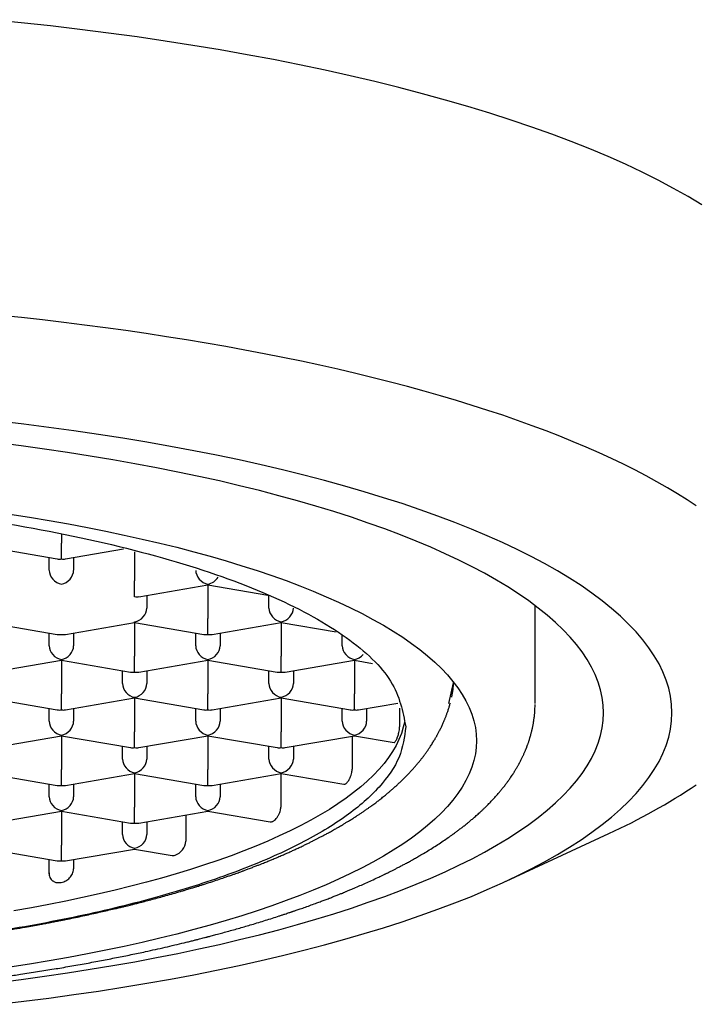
# Model space of a CAD drawing. Header units: millimetres. Extents: x 8 to 599, y 12 to 472.
# Tile 32 of 46: x 317 to 324, y 390 to 400. Entities that reach past the tile are written whole.
import ezdxf

# ---------------------------------------------------------------- set-up
doc = ezdxf.new("R2010")
doc.units = ezdxf.units.MM

msp = doc.modelspace()

# ---------------------------------------------------------------- linework, layer by layer
at = {"color": 7, "linetype": 'Continuous', "lineweight": 30}
for p, q in [((317.5, 394.657), (317.5, 394.563)), ((316.75, 394.522), (317.458, 394.4)), ((317.5, 394.401), (317.5, 394.563)), ((317.542, 394.4), (318.136, 394.502)), ((318.25, 394.474), (318.25, 394.177)), ((317.375, 394.284), (317.375, 394.415)), ((317.625, 394.415), (317.625, 394.284)), ((318.25, 394.014), (318.25, 394.177)), ((318.292, 394.014), (319, 394.136)), ((319, 394.136), (319, 394.143)), ((319, 394.136), (319.615, 394.03)), ((319, 394.136), (319, 393.79)), ((318.375, 394.028), (318.375, 393.898)), ((319.625, 393.898), (319.625, 394.026)), ((322.35, 392.922), (322.35, 393.922)), ((316.75, 393.749), (317.458, 393.628)), ((317.542, 393.628), (318.25, 393.749)), ((318.25, 393.749), (318.25, 393.757)), ((318.25, 393.749), (318.958, 393.628)), ((318.25, 393.749), (318.25, 393.404)), ((319, 393.628), (319, 393.79)), ((319.042, 393.628), (319.75, 393.749)), ((319.75, 393.749), (319.75, 393.757)), ((319.75, 393.749), (320.313, 393.653)), ((319.75, 393.749), (319.75, 393.404)), ((317.375, 393.511), (317.375, 393.642)), ((317.625, 393.642), (317.625, 393.511)), ((318.875, 393.511), (318.875, 393.642)), ((319.125, 393.642), (319.125, 393.511)), ((320.375, 393.511), (320.375, 393.618)), ((316.792, 393.241), (317.5, 393.363)), ((317.5, 393.363), (317.5, 393.37)), ((317.5, 393.363), (318.208, 393.241)), ((317.5, 393.363), (317.5, 393.018)), ((318.25, 393.242), (318.25, 393.404)), ((318.292, 393.241), (319, 393.363)), ((319, 393.363), (319, 393.37)), ((319, 393.363), (319.708, 393.241)), ((319, 393.363), (319, 393.018)), ((319.75, 393.242), (319.75, 393.404)), ((319.792, 393.241), (320.5, 393.363)), ((320.5, 393.363), (320.5, 393.37)), ((320.5, 393.363), (320.685, 393.331)), ((320.5, 393.363), (320.5, 393.018)), ((318.125, 393.125), (318.125, 393.256)), ((318.375, 393.256), (318.375, 393.125)), ((319.625, 393.125), (319.625, 393.256)), ((319.875, 393.256), (319.875, 393.125)), ((319.875, 393.256), (319.875, 393.125)), ((321.51, 393.132), (321.463, 392.919)), ((317.5, 392.855), (317.5, 393.018)), ((319, 392.855), (319, 393.018)), ((320.5, 392.855), (320.5, 393.018)), ((316.75, 392.977), (317.458, 392.855)), ((317.542, 392.855), (318.25, 392.977)), ((318.25, 392.977), (318.25, 392.984)), ((318.25, 392.977), (318.958, 392.855)), ((318.25, 392.977), (318.25, 392.631)), ((319.042, 392.855), (319.75, 392.977)), ((319.75, 392.977), (319.75, 392.984)), ((319.75, 392.977), (320.458, 392.855)), ((319.75, 392.977), (319.75, 392.631)), ((320.542, 392.855), (320.945, 392.924)), ((321.478, 392.914), (321.482, 392.926)), ((317.375, 392.739), (317.375, 392.869)), ((317.625, 392.869), (317.625, 392.739)), ((318.875, 392.739), (318.875, 392.869)), ((319.125, 392.869), (319.125, 392.739)), ((320.375, 392.739), (320.375, 392.869)), ((320.625, 392.869), (320.625, 392.739)), ((320.962, 392.874), (320.962, 392.681)), ((318.25, 392.469), (318.25, 392.631)), ((319.75, 392.469), (319.75, 392.631)), ((316.792, 392.469), (317.5, 392.59)), ((317.5, 392.59), (317.5, 392.598)), ((317.5, 392.59), (318.208, 392.469)), ((317.5, 392.59), (317.5, 392.245)), ((318.292, 392.469), (319, 392.59)), ((319, 392.59), (319, 392.598)), ((319, 392.59), (319.708, 392.469)), ((319, 392.59), (319, 392.245)), ((319.792, 392.469), (320.5, 392.59)), ((320.477, 392.586), (320.477, 392.249)), ((320.5, 392.59), (320.5, 392.598)), ((320.5, 392.59), (320.906, 392.521)), ((318.125, 392.352), (318.125, 392.483)), ((318.375, 392.483), (318.375, 392.352)), ((319.625, 392.352), (319.625, 392.483)), ((319.875, 392.483), (319.875, 392.352)), ((319.875, 392.483), (319.875, 392.352)), ((316.75, 392.204), (317.458, 392.083)), ((317.5, 392.083), (317.5, 392.245)), ((317.542, 392.083), (318.25, 392.204)), ((318.25, 392.204), (318.25, 392.212)), ((318.25, 392.204), (318.958, 392.083)), ((318.25, 392.204), (318.25, 391.859)), ((319, 392.083), (319, 392.245)), ((319.042, 392.083), (319.75, 392.204)), ((319.747, 392.203), (319.747, 391.859)), ((319.75, 392.204), (319.75, 392.212)), ((319.75, 392.204), (320.393, 392.094)), ((317.375, 391.966), (317.375, 392.097)), ((317.625, 392.097), (317.625, 391.966)), ((318.875, 391.966), (318.875, 392.097)), ((319.125, 392.097), (319.125, 391.966)), ((319.125, 392.097), (319.125, 391.966)), ((316.792, 391.696), (317.5, 391.818)), ((317.5, 391.818), (317.5, 391.825)), ((317.5, 391.818), (318.208, 391.696)), ((317.5, 391.818), (317.5, 391.472)), ((318.25, 391.696), (318.25, 391.859)), ((318.292, 391.696), (319, 391.818)), ((319, 391.818), (319, 391.825)), ((319, 391.818), (319.636, 391.709)), ((318.125, 391.58), (318.125, 391.71)), ((318.375, 391.71), (318.375, 391.58)), ((318.375, 391.71), (318.375, 391.58)), ((318.774, 391.779), (318.774, 391.511)), ((322.052, 391.102), (323.104, 391.59)), ((316.75, 391.431), (317.458, 391.31)), ((317.5, 391.31), (317.5, 391.472)), ((317.542, 391.31), (318.25, 391.431)), ((318.25, 391.431), (318.25, 391.439)), ((318.25, 391.431), (318.634, 391.365)), ((317.375, 391.179), (317.375, 391.324)), ((317.625, 391.324), (317.625, 391.228))]:
    msp.add_line(p, q, dxfattribs=at)
at = {"color": 7, "linetype": 'Continuous', "lineweight": 30, "flags": 128}
for points in [[(324.057, 398.023), (323.915, 398.108), (323.766, 398.193), (323.609, 398.276), (323.445, 398.358), (323.274, 398.439), (323.096, 398.518), (322.91, 398.596), (322.719, 398.672), (322.52, 398.747), (322.315, 398.82), (322.104, 398.892), (321.886, 398.962), (321.662, 399.03), (321.432, 399.097), (321.197, 399.162), (320.956, 399.225), (320.709, 399.286), (320.457, 399.345), (320.2, 399.402), (319.938, 399.457), (319.672, 399.51), (319.401, 399.561), (319.125, 399.609), (318.845, 399.656), (318.561, 399.7), (318.274, 399.743), (317.983, 399.782), (317.688, 399.82), (317.39, 399.855), (317.089, 399.888), (316.785, 399.919)], [(324, 394.942), (323.905, 395.005), (323.806, 395.067), (323.704, 395.129), (323.597, 395.19), (323.486, 395.251), (323.371, 395.311), (323.253, 395.37), (323.13, 395.428), (323.004, 395.486), (322.874, 395.543), (322.74, 395.6), (322.603, 395.655), (322.462, 395.71), (322.318, 395.764), (322.17, 395.817), (322.019, 395.87), (321.864, 395.921), (321.706, 395.971), (321.545, 396.021), (321.38, 396.07), (321.213, 396.117), (321.042, 396.164), (320.869, 396.21), (320.692, 396.254), (320.513, 396.298), (320.33, 396.341), (320.145, 396.382), (319.958, 396.423), (319.767, 396.462), (319.575, 396.501), (319.379, 396.538), (319.182, 396.574), (318.982, 396.609), (318.78, 396.643), (318.575, 396.675), (318.369, 396.707), (318.16, 396.737), (317.95, 396.766), (317.738, 396.794), (317.524, 396.821), (317.308, 396.846), (317.091, 396.87), (316.872, 396.893)], [(323.75, 392.826), (323.746, 392.91), (323.735, 392.994), (323.717, 393.077), (323.691, 393.161), (323.658, 393.244), (323.618, 393.327), (323.57, 393.409), (323.515, 393.491), (323.453, 393.573), (323.384, 393.654), (323.307, 393.734), (323.224, 393.814), (323.133, 393.894), (323.036, 393.972), (322.932, 394.05), (322.821, 394.127), (322.703, 394.203), (322.578, 394.278), (322.447, 394.352), (322.31, 394.425), (322.166, 394.497), (322.016, 394.568), (321.859, 394.637), (321.697, 394.705), (321.529, 394.773), (321.354, 394.838), (321.174, 394.903), (320.989, 394.966), (320.798, 395.027), (320.601, 395.087), (320.4, 395.145), (320.193, 395.202), (319.982, 395.257), (319.765, 395.311), (319.544, 395.363), (319.319, 395.413), (319.089, 395.461), (318.855, 395.508), (318.617, 395.552), (318.375, 395.595), (318.129, 395.636), (317.88, 395.675), (317.628, 395.712), (317.372, 395.747), (317.114, 395.78), (316.852, 395.811)], [(316.846, 390.065), (317.088, 390.096), (317.327, 390.129), (317.563, 390.164), (317.795, 390.2), (318.025, 390.238), (318.251, 390.278), (318.474, 390.32), (318.692, 390.363), (318.907, 390.409), (319.118, 390.455), (319.325, 390.504), (319.527, 390.554), (319.725, 390.605), (319.918, 390.659), (320.106, 390.713), (320.29, 390.769), (320.469, 390.827), (320.642, 390.886), (320.81, 390.946), (320.973, 391.007), (321.131, 391.07), (321.282, 391.134), (321.429, 391.199), (321.569, 391.265), (321.704, 391.332), (321.832, 391.4), (321.955, 391.47), (322.071, 391.54), (322.181, 391.611), (322.285, 391.683), (322.382, 391.755), (322.474, 391.829), (322.558, 391.903), (322.636, 391.978), (322.708, 392.053), (322.772, 392.129), (322.83, 392.205), (322.882, 392.282), (322.926, 392.359), (322.964, 392.436), (322.995, 392.514), (323.019, 392.592), (323.036, 392.67), (323.047, 392.748), (323.05, 392.826), (323.047, 392.905), (323.036, 392.983), (323.019, 393.061), (322.995, 393.139), (322.964, 393.217), (322.926, 393.294), (322.882, 393.371), (322.83, 393.448), (322.772, 393.524), (322.708, 393.6), (322.636, 393.675), (322.558, 393.75), (322.474, 393.824), (322.382, 393.897), (322.285, 393.97), (322.181, 394.042), (322.071, 394.113), (321.955, 394.183), (321.832, 394.253), (321.704, 394.321), (321.569, 394.388), (321.429, 394.454), (321.282, 394.519), (321.131, 394.583), (320.973, 394.646), (320.81, 394.707), (320.642, 394.767), (320.469, 394.826), (320.29, 394.884), (320.106, 394.94), (319.918, 394.994), (319.725, 395.047), (319.527, 395.099), (319.325, 395.149), (319.118, 395.198), (318.907, 395.244), (318.692, 395.289), (318.474, 395.333), (318.251, 395.375), (318.025, 395.415), (317.795, 395.453), (317.563, 395.489), (317.327, 395.524), (317.088, 395.557), (316.846, 395.588)], [(316.972, 394.858), (317.175, 394.827), (317.375, 394.793), (317.572, 394.759), (317.766, 394.722), (317.956, 394.684), (318.143, 394.645), (318.327, 394.604), (318.507, 394.562), (318.683, 394.519), (318.855, 394.474), (319.023, 394.427), (319.187, 394.38), (319.347, 394.331), (319.503, 394.281), (319.654, 394.23), (319.8, 394.178), (319.942, 394.124), (320.079, 394.069), (320.211, 394.014), (320.338, 393.957), (320.461, 393.9), (320.578, 393.841), (320.69, 393.782), (320.796, 393.721), (320.898, 393.66), (320.994, 393.598), (321.084, 393.536), (321.169, 393.473), (321.248, 393.409), (321.322, 393.344), (321.39, 393.279), (321.452, 393.213), (321.508, 393.147), (321.559, 393.081), (321.603, 393.014), (321.642, 392.947), (321.675, 392.88), (321.702, 392.812), (321.723, 392.744), (321.738, 392.676), (321.747, 392.608), (321.75, 392.54)], [(316.852, 389.842), (317.114, 389.873), (317.372, 389.906), (317.628, 389.941), (317.88, 389.978), (318.129, 390.017), (318.375, 390.058), (318.617, 390.101), (318.855, 390.145), (319.089, 390.192), (319.319, 390.24), (319.544, 390.29), (319.765, 390.342), (319.982, 390.396), (320.193, 390.451), (320.4, 390.508), (320.601, 390.566), (320.798, 390.626), (320.989, 390.687), (321.174, 390.75), (321.354, 390.815), (321.529, 390.88), (321.697, 390.947), (321.859, 391.016), (322.016, 391.085), (322.166, 391.156), (322.31, 391.228), (322.447, 391.301), (322.578, 391.375), (322.703, 391.45), (322.821, 391.526), (322.932, 391.603), (323.036, 391.681), (323.133, 391.759), (323.224, 391.839), (323.307, 391.919), (323.384, 391.999), (323.453, 392.08), (323.515, 392.162), (323.57, 392.244), (323.618, 392.326), (323.658, 392.409), (323.691, 392.492), (323.717, 392.576), (323.735, 392.659), (323.746, 392.743), (323.75, 392.826)], [(321.012, 392.727), (321, 392.678), (320.981, 392.615), (320.956, 392.553), (320.926, 392.492), (320.891, 392.43), (320.85, 392.369), (320.803, 392.308), (320.752, 392.247), (320.695, 392.187), (320.632, 392.127), (320.565, 392.068), (320.492, 392.01), (320.414, 391.952), (320.331, 391.894), (320.243, 391.837), (320.15, 391.781), (320.053, 391.726), (319.95, 391.672), (319.842, 391.618), (319.73, 391.565), (319.614, 391.513), (319.492, 391.462), (319.367, 391.412), (319.237, 391.363), (319.102, 391.315), (318.964, 391.268), (318.821, 391.222), (318.675, 391.177), (318.524, 391.134), (318.37, 391.091), (318.212, 391.05), (318.05, 391.01), (317.885, 390.972), (317.717, 390.934), (317.545, 390.898), (317.371, 390.863), (317.193, 390.83), (317.012, 390.798)], [(321.75, 392.54), (321.747, 392.472), (321.738, 392.404), (321.723, 392.336), (321.702, 392.268), (321.675, 392.2), (321.642, 392.133), (321.603, 392.066), (321.559, 391.999), (321.508, 391.933), (321.452, 391.867), (321.39, 391.801), (321.322, 391.736), (321.248, 391.671), (321.169, 391.608), (321.084, 391.544), (320.994, 391.482), (320.898, 391.42), (320.796, 391.359), (320.69, 391.298), (320.578, 391.239), (320.461, 391.18), (320.338, 391.123), (320.211, 391.066), (320.079, 391.011), (319.942, 390.956), (319.8, 390.903), (319.654, 390.85), (319.503, 390.799), (319.347, 390.749), (319.187, 390.7), (319.023, 390.653), (318.855, 390.606), (318.683, 390.561), (318.507, 390.518), (318.327, 390.476), (318.143, 390.435), (317.956, 390.396), (317.766, 390.358), (317.572, 390.321), (317.375, 390.287), (317.175, 390.253), (316.972, 390.222)]]:
    msp.add_lwpolyline(points, dxfattribs=at)
at = {"color": 7, "linetype": 'Continuous', "lineweight": 30}
for centre, radius, start, end in [((320.473, 397.368), 6.349, 294.4801, 303.7453), ((318.609, 391.522), 0.164, 289.5027, 356.1278)]:
    msp.add_arc(centre, radius, start, end, dxfattribs=at)
for centre, major_axis, start_param, end_param in [((317.5, 394.52), (0.102, 0.086), 3.754368, 4.099613), ((317.5, 394.52), (0.102, -0.086), 5.325165, 5.67041), ((317.5, 394.262), (0.102, -0.086), 3.754368, 5.325165), ((317.5, 394.262), (0.102, 0.086), 4.099613, 5.67041), ((319, 394.262), (0.102, -0.086), 3.754368, 5.325165), ((319, 394.262), (0.102, 0.086), 4.099613, 5.089677), ((318.25, 394.134), (0.102, -0.086), 5.325165, 5.67041), ((318.25, 393.876), (0.102, 0.086), 4.099613, 5.67041), ((319.75, 393.876), (0.102, -0.086), 3.754368, 5.325165), ((319.75, 393.876), (0.102, 0.086), 4.099613, 5.670412), ((317.5, 393.747), (0.102, 0.086), 3.754368, 4.099615), ((317.5, 393.747), (0.102, -0.086), 5.325166, 5.67041), ((319, 393.747), (0.102, 0.086), 3.754368, 4.099613), ((319, 393.747), (0.102, -0.086), 5.325165, 5.67041), ((317.5, 393.49), (0.102, -0.086), 3.754368, 5.325165), ((317.5, 393.49), (0.102, 0.086), 4.099613, 5.67041), ((319, 393.49), (0.102, -0.086), 3.754368, 5.325165), ((319, 393.49), (0.102, 0.086), 4.099613, 5.67041), ((320.5, 393.49), (0.102, -0.086), 3.754368, 5.325165), ((320.5, 393.49), (0.102, 0.086), 4.099613, 4.913367), ((318.25, 393.361), (0.102, 0.086), 3.754368, 4.099613), ((318.25, 393.361), (0.102, -0.086), 5.325165, 5.67041), ((319.75, 393.361), (0.102, 0.086), 3.754368, 4.099613), ((319.75, 393.361), (0.102, -0.086), 5.325165, 5.67041), ((318.25, 393.103), (0.102, -0.086), 3.754368, 5.325165), ((318.25, 393.103), (0.102, 0.086), 4.099613, 5.67041), ((319.75, 393.103), (0.102, -0.086), 3.754368, 5.325165), ((319.75, 393.103), (0.102, 0.086), 4.099613, 5.670409), ((317.5, 392.975), (0.102, 0.086), 3.754368, 4.099613), ((317.5, 392.975), (0.102, -0.086), 5.325165, 5.67041), ((319, 392.975), (0.102, 0.086), 3.754368, 4.099613), ((319, 392.975), (0.102, -0.086), 5.325165, 5.67041), ((320.5, 392.975), (0.102, 0.086), 3.754368, 4.099613), ((320.5, 392.975), (0.102, -0.086), 5.325165, 5.67041), ((317.5, 392.717), (0.102, -0.086), 3.754368, 5.325165), ((317.5, 392.717), (0.102, 0.086), 4.099613, 5.67041), ((319, 392.717), (0.102, -0.086), 3.754368, 5.325165), ((319, 392.717), (0.102, 0.086), 4.099613, 5.67041), ((320.5, 392.717), (0.102, -0.086), 3.754368, 5.325165), ((320.5, 392.717), (0.102, 0.086), 4.099613, 5.670412), ((318.25, 392.588), (0.102, 0.086), 3.754368, 4.099613), ((318.25, 392.588), (0.102, -0.086), 5.325165, 5.67041), ((319.75, 392.588), (0.102, 0.086), 3.754368, 4.099613), ((319.75, 392.588), (0.102, -0.086), 5.325165, 5.67041), ((318.25, 392.331), (0.102, -0.086), 3.754368, 5.325165), ((318.25, 392.331), (0.102, 0.086), 4.099613, 5.67041), ((319.75, 392.331), (0.102, -0.086), 3.754368, 5.325165), ((319.75, 392.331), (0.102, 0.086), 4.099613, 5.670411), ((317.5, 392.202), (0.102, 0.086), 3.754368, 4.099613), ((317.5, 392.202), (0.102, -0.086), 5.325165, 5.67041), ((319, 392.202), (0.102, 0.086), 3.754368, 4.099613), ((319, 392.202), (0.102, -0.086), 5.325165, 5.67041), ((317.5, 391.945), (0.102, -0.086), 3.754368, 5.325165), ((317.5, 391.945), (0.102, 0.086), 4.099613, 5.67041), ((319, 391.945), (0.102, -0.086), 3.754368, 5.325165), ((319, 391.945), (0.102, 0.086), 4.099613, 5.670411), ((318.25, 391.816), (0.102, 0.086), 3.754368, 4.099613), ((318.25, 391.816), (0.102, -0.086), 5.325165, 5.67041), ((318.25, 391.558), (0.102, -0.086), 3.754368, 5.325165), ((318.25, 391.558), (0.102, 0.086), 4.099613, 5.670411), ((317.5, 391.43), (0.102, 0.086), 3.754368, 4.099613), ((317.5, 391.43), (0.102, -0.086), 5.325165, 5.67041)]:
    msp.add_ellipse(centre, major_axis=major_axis, ratio=0.834053, start_param=start_param, end_param=end_param, dxfattribs=at)
for points in [[(304.975, 392.683), (305.005, 392.839), (305.065, 393.152), (305.542, 393.602), (306.283, 394.018), (307.289, 394.382), (308.513, 394.68), (309.909, 394.902), (311.424, 395.039), (313, 395.085), (314.576, 395.039), (316.091, 394.902), (317.487, 394.68), (318.711, 394.382), (319.717, 394.018), (320.458, 393.602), (320.935, 393.152), (320.995, 392.839), (321.025, 392.683)], [(321.025, 392.683), (321.012, 392.579), (320.985, 392.371), (320.772, 392.064), (320.436, 391.767), (319.97, 391.487), (319.385, 391.226), (318.691, 390.991), (317.899, 390.784), (317.024, 390.611), (316.08, 390.472), (315.083, 390.372), (314.05, 390.309), (313.35, 390.301), (313, 390.297)]]:
    msp.add_open_spline(points, degree=3, dxfattribs=at)
for points, knots in [([(321.51, 393.14), (321.51, 393.131), (321.51, 393.113), (321.509, 393.086), (321.506, 393.063), (321.504, 393.041), (321.5, 393.023), (321.497, 393.006), (321.495, 392.993), (321.493, 392.986), (321.493, 392.984)], [0, 0, 0, 0, 0.180041, 0.345378, 0.496004, 0.631912, 0.753096, 0.859551, 0.95054, 1, 1, 1, 1]), ([(303.65, 392.913), (303.65, 392.907), (303.65, 392.896), (303.651, 392.88), (303.651, 392.867), (303.652, 392.856), (303.652, 392.847), (303.653, 392.837), (303.654, 392.823), (303.655, 392.807), (303.657, 392.793), (303.658, 392.782), (303.66, 392.771), (303.661, 392.759), (303.664, 392.742), (303.667, 392.722), (303.67, 392.702), (303.674, 392.685), (303.677, 392.671), (303.679, 392.658), (303.682, 392.647), (303.685, 392.636), (303.688, 392.623), (303.691, 392.61), (303.695, 392.597), (303.697, 392.587), (303.7, 392.579), (303.702, 392.571), (303.705, 392.561), (303.709, 392.55), (303.713, 392.536), (303.719, 392.52), (303.724, 392.504), (303.729, 392.49), (303.734, 392.478), (303.738, 392.467), (303.743, 392.456), (303.748, 392.443), (303.754, 392.428), (303.761, 392.413), (303.767, 392.399), (303.773, 392.385), (303.779, 392.373), (303.785, 392.361), (303.791, 392.35), (303.796, 392.338), (303.802, 392.328), (303.807, 392.319), (303.811, 392.311), (303.815, 392.304), (303.82, 392.295), (303.826, 392.283), (303.834, 392.269), (303.842, 392.256), (303.849, 392.244), (303.855, 392.234), (303.861, 392.225), (303.869, 392.211), (303.882, 392.191), (303.898, 392.167), (303.914, 392.145), (303.927, 392.126), (303.94, 392.109), (303.952, 392.093), (303.965, 392.076), (303.979, 392.059), (303.993, 392.04), (304.009, 392.022), (304.025, 392.003), (304.041, 391.984), (304.058, 391.965), (304.075, 391.946), (304.094, 391.926), (304.114, 391.906), (304.135, 391.884), (304.156, 391.863), (304.176, 391.844), (304.192, 391.829), (304.206, 391.815), (304.221, 391.802), (304.237, 391.787), (304.255, 391.771), (304.272, 391.756), (304.289, 391.742), (304.305, 391.728), (304.323, 391.713), (304.341, 391.699), (304.362, 391.681), (304.386, 391.663), (304.411, 391.643), (304.436, 391.624), (304.461, 391.605), (304.492, 391.583), (304.53, 391.556), (304.575, 391.524), (304.624, 391.492), (304.676, 391.458), (304.728, 391.425), (304.771, 391.399), (304.804, 391.38), (304.827, 391.366), (304.851, 391.353), (304.877, 391.338), (304.906, 391.322), (304.939, 391.303), (304.975, 391.283), (305.012, 391.264), (305.045, 391.246), (305.076, 391.231), (305.104, 391.216), (305.128, 391.204), (305.149, 391.194), (305.166, 391.185), (305.178, 391.179), (305.187, 391.175), (305.196, 391.171), (305.207, 391.165), (305.221, 391.159), (305.238, 391.15), (305.258, 391.141), (305.289, 391.127), (305.328, 391.108), (305.377, 391.086), (305.424, 391.065), (305.472, 391.045), (305.512, 391.027), (305.545, 391.013), (305.567, 391.004), (305.584, 390.997), (305.598, 390.991), (305.613, 390.985), (305.632, 390.978), (305.657, 390.967), (305.69, 390.954), (305.73, 390.939), (305.777, 390.92), (305.833, 390.899), (305.894, 390.876), (305.959, 390.853), (306.029, 390.827), (306.105, 390.801), (306.186, 390.774), (306.273, 390.745), (306.366, 390.715), (306.465, 390.684), (306.552, 390.658), (306.624, 390.637), (306.678, 390.621), (306.729, 390.607), (306.775, 390.594), (306.818, 390.582), (306.856, 390.572), (306.888, 390.563), (306.916, 390.555), (306.939, 390.549), (306.959, 390.544), (306.974, 390.54), (306.987, 390.537), (307.001, 390.533), (307.018, 390.529), (307.04, 390.523), (307.067, 390.516), (307.099, 390.508), (307.137, 390.498), (307.179, 390.488), (307.225, 390.477), (307.273, 390.465), (307.323, 390.453), (307.378, 390.44), (307.437, 390.426), (307.501, 390.412), (307.568, 390.397), (307.639, 390.381), (307.736, 390.36), (307.856, 390.335), (307.999, 390.307), (308.129, 390.282), (308.248, 390.26), (308.356, 390.24), (308.459, 390.223), (308.558, 390.206), (308.651, 390.19), (308.741, 390.176), (308.827, 390.163), (308.941, 390.145), (309.085, 390.124), (309.258, 390.1), (309.414, 390.08), (309.554, 390.063), (309.681, 390.047), (309.816, 390.032), (309.957, 390.017), (310.106, 390.001), (310.262, 389.986), (310.42, 389.972), (310.58, 389.958), (310.739, 389.945), (310.9, 389.934), (311.06, 389.923), (311.219, 389.913), (311.405, 389.902), (311.616, 389.892), (311.853, 389.882), (312.086, 389.874), (312.316, 389.868), (312.544, 389.864), (312.77, 389.861), (312.997, 389.86), (313.226, 389.861), (313.456, 389.864), (313.688, 389.868), (313.921, 389.874), (314.139, 389.882), (314.34, 389.89), (314.523, 389.899), (314.701, 389.908), (314.874, 389.919), (315.055, 389.931), (315.243, 389.944), (315.435, 389.959), (315.619, 389.975), (315.776, 389.99), (315.909, 390.003), (316.025, 390.015), (316.148, 390.028), (316.276, 390.043), (316.407, 390.058), (316.538, 390.074), (316.67, 390.091), (316.806, 390.11), (316.944, 390.129), (317.095, 390.151), (317.255, 390.176), (317.423, 390.203), (317.589, 390.231), (317.751, 390.26), (317.91, 390.29), (318.064, 390.32), (318.214, 390.35), (318.38, 390.385), (318.562, 390.426), (318.707, 390.46), (318.8, 390.483), (318.841, 390.493), (318.878, 390.502), (318.911, 390.511), (318.939, 390.518), (318.963, 390.524), (318.98, 390.528), (318.993, 390.532), (319.004, 390.535), (319.017, 390.538), (319.036, 390.543), (319.058, 390.549), (319.084, 390.556), (319.111, 390.563), (319.139, 390.571), (319.169, 390.579), (319.231, 390.596), (319.325, 390.622), (319.456, 390.66), (319.591, 390.702), (319.694, 390.734), (319.759, 390.756), (319.787, 390.765), (319.812, 390.773), (319.83, 390.779), (319.844, 390.784), (319.854, 390.787), (319.862, 390.79), (319.87, 390.793), (319.879, 390.796), (319.89, 390.8), (319.906, 390.805), (319.924, 390.811), (319.946, 390.819), (319.971, 390.828), (320.009, 390.841), (320.057, 390.858), (320.111, 390.878), (320.159, 390.896), (320.201, 390.912), (320.239, 390.926), (320.276, 390.941), (320.312, 390.955), (320.346, 390.968), (320.375, 390.98), (320.396, 390.989), (320.411, 390.995), (320.423, 391), (320.437, 391.006), (320.454, 391.013), (320.475, 391.021), (320.509, 391.036), (320.556, 391.056), (320.616, 391.083), (320.677, 391.11), (320.725, 391.133), (320.759, 391.149), (320.777, 391.157), (320.791, 391.164), (320.803, 391.17), (320.812, 391.174), (320.821, 391.179), (320.831, 391.183), (320.844, 391.19), (320.862, 391.199), (320.884, 391.21), (320.91, 391.223), (320.939, 391.238), (320.971, 391.255), (321.006, 391.273), (321.044, 391.293), (321.077, 391.311), (321.105, 391.327), (321.126, 391.339), (321.144, 391.349), (321.162, 391.36), (321.193, 391.378), (321.238, 391.404), (321.296, 391.44), (321.353, 391.476), (321.408, 391.513), (321.459, 391.548), (321.502, 391.578), (321.538, 391.604), (321.567, 391.626), (321.595, 391.648), (321.625, 391.671), (321.656, 391.695), (321.686, 391.72), (321.71, 391.741), (321.731, 391.758), (321.748, 391.773), (321.765, 391.789), (321.782, 391.804), (321.796, 391.817), (321.808, 391.828), (321.819, 391.838), (321.83, 391.849), (321.842, 391.861), (321.856, 391.874), (321.87, 391.889), (321.885, 391.904), (321.9, 391.92), (321.915, 391.936), (321.93, 391.952), (321.944, 391.968), (321.958, 391.983), (321.971, 391.998), (321.984, 392.013), (321.994, 392.025), (322.004, 392.037), (322.014, 392.05), (322.026, 392.064), (322.038, 392.079), (322.049, 392.094), (322.058, 392.107), (322.067, 392.119), (322.076, 392.131), (322.085, 392.144), (322.096, 392.16), (322.108, 392.177), (322.12, 392.195), (322.13, 392.21), (322.137, 392.222), (322.144, 392.232), (322.15, 392.243), (322.157, 392.255), (322.165, 392.268), (322.172, 392.281), (322.179, 392.292), (322.184, 392.301), (322.189, 392.31), (322.194, 392.32), (322.2, 392.332), (322.208, 392.347), (322.215, 392.361), (322.221, 392.375), (322.227, 392.387), (322.233, 392.399), (322.238, 392.412), (322.244, 392.425), (322.25, 392.438), (322.255, 392.45), (322.258, 392.459), (322.262, 392.468), (322.265, 392.476), (322.268, 392.485), (322.272, 392.494), (322.275, 392.504), (322.28, 392.516), (322.284, 392.529), (322.289, 392.543), (322.293, 392.558), (322.297, 392.571), (322.3, 392.581), (322.303, 392.591), (322.306, 392.602), (322.309, 392.614), (322.312, 392.626), (322.315, 392.637), (322.317, 392.646), (322.319, 392.653), (322.321, 392.66), (322.322, 392.668), (322.324, 392.677), (322.326, 392.687), (322.329, 392.701), (322.332, 392.716), (322.335, 392.733), (322.337, 392.75), (322.339, 392.765), (322.341, 392.776), (322.342, 392.785), (322.343, 392.793), (322.344, 392.802), (322.345, 392.812), (322.346, 392.825), (322.347, 392.842), (322.348, 392.862), (322.349, 392.886), (322.35, 392.903), (322.35, 392.912)], [0, 0, 0, 0, 0.001412, 0.002635, 0.003669, 0.004514, 0.005171, 0.005689, 0.007028, 0.008569, 0.00965, 0.010575, 0.011378, 0.012353, 0.013572, 0.015552, 0.017236, 0.018611, 0.019764, 0.020773, 0.021729, 0.022593, 0.023673, 0.02489, 0.025951, 0.02683, 0.027406, 0.028075, 0.028903, 0.02989, 0.030932, 0.032583, 0.033966, 0.035109, 0.03615, 0.037109, 0.037961, 0.039065, 0.040455, 0.041853, 0.043065, 0.044158, 0.045401, 0.046357, 0.047396, 0.04848, 0.049448, 0.050283, 0.050984, 0.051579, 0.052332, 0.053464, 0.054815, 0.056055, 0.057145, 0.058084, 0.05889, 0.059692, 0.062021, 0.064598, 0.066534, 0.068364, 0.070005, 0.071565, 0.073139, 0.074891, 0.076731, 0.078631, 0.08054, 0.082448, 0.084231, 0.08628, 0.08832, 0.090453, 0.092708, 0.09508, 0.097143, 0.09874, 0.099947, 0.101404, 0.103108, 0.10485, 0.106467, 0.10796, 0.109561, 0.111136, 0.112792, 0.114528, 0.116922, 0.119109, 0.121222, 0.123324, 0.125502, 0.128978, 0.132672, 0.136579, 0.140599, 0.144633, 0.148489, 0.150129, 0.151793, 0.153491, 0.155235, 0.157257, 0.159598, 0.162264, 0.164718, 0.166961, 0.168994, 0.170841, 0.172443, 0.173794, 0.174896, 0.175748, 0.17613, 0.176641, 0.177348, 0.178252, 0.179352, 0.180638, 0.181945, 0.185086, 0.188041, 0.190843, 0.193652, 0.196492, 0.198075, 0.199338, 0.200277, 0.201023, 0.201848, 0.202761, 0.204371, 0.206197, 0.208219, 0.211109, 0.214197, 0.217483, 0.220965, 0.224726, 0.228711, 0.232924, 0.237363, 0.242029, 0.246921, 0.25204, 0.254726, 0.257341, 0.259745, 0.261936, 0.263917, 0.265685, 0.267243, 0.268485, 0.269549, 0.270436, 0.271146, 0.271681, 0.272183, 0.273038, 0.274036, 0.27526, 0.276713, 0.278395, 0.280306, 0.282445, 0.284505, 0.28674, 0.28915, 0.291735, 0.294496, 0.297431, 0.300524, 0.303598, 0.309819, 0.315745, 0.321375, 0.325939, 0.33029, 0.334426, 0.338347, 0.342054, 0.345547, 0.348865, 0.352141, 0.358906, 0.365537, 0.372032, 0.376579, 0.381353, 0.386355, 0.391586, 0.397044, 0.402732, 0.408647, 0.41427, 0.420063, 0.42584, 0.431557, 0.437213, 0.442808, 0.451256, 0.459562, 0.467728, 0.475753, 0.483636, 0.491472, 0.499373, 0.507322, 0.515336, 0.523416, 0.531561, 0.539771, 0.546269, 0.552748, 0.559059, 0.565194, 0.571153, 0.578354, 0.58528, 0.591931, 0.598307, 0.602306, 0.60656, 0.611072, 0.615843, 0.620872, 0.625658, 0.630657, 0.635868, 0.641257, 0.646584, 0.653401, 0.660037, 0.666491, 0.673206, 0.679713, 0.686036, 0.692305, 0.698539, 0.707208, 0.715808, 0.71773, 0.719616, 0.721311, 0.722796, 0.724069, 0.72513, 0.72598, 0.726499, 0.7269, 0.727468, 0.728321, 0.729461, 0.730557, 0.731829, 0.733191, 0.73455, 0.735906, 0.741927, 0.747895, 0.754797, 0.761771, 0.763315, 0.764767, 0.766027, 0.767096, 0.76767, 0.768168, 0.768591, 0.76894, 0.769359, 0.769976, 0.770772, 0.771747, 0.772901, 0.774233, 0.77567, 0.778902, 0.781902, 0.784384, 0.786681, 0.788793, 0.79072, 0.792912, 0.794831, 0.796479, 0.797854, 0.798467, 0.79909, 0.799908, 0.800925, 0.802142, 0.803472, 0.807004, 0.810498, 0.814183, 0.818156, 0.819456, 0.820588, 0.821523, 0.822263, 0.822808, 0.82332, 0.823935, 0.824685, 0.8259, 0.827359, 0.829059, 0.830987, 0.833122, 0.835463, 0.838011, 0.840761, 0.842408, 0.843857, 0.84515, 0.846417, 0.847665, 0.851809, 0.856149, 0.860596, 0.864941, 0.869088, 0.872999, 0.875545, 0.87798, 0.880429, 0.883032, 0.885881, 0.888603, 0.891234, 0.892741, 0.894374, 0.89613, 0.897806, 0.899233, 0.900411, 0.901357, 0.902463, 0.903772, 0.905237, 0.906662, 0.908385, 0.910013, 0.911626, 0.913245, 0.914977, 0.916478, 0.918076, 0.919534, 0.920796, 0.921903, 0.923144, 0.924576, 0.926149, 0.927582, 0.928831, 0.929922, 0.931094, 0.932375, 0.933744, 0.935579, 0.937336, 0.938965, 0.939854, 0.940706, 0.941711, 0.942926, 0.944049, 0.945293, 0.94639, 0.947244, 0.947872, 0.948785, 0.949935, 0.951322, 0.952686, 0.953911, 0.954995, 0.955965, 0.957029, 0.958234, 0.959504, 0.960501, 0.961317, 0.96201, 0.962733, 0.963496, 0.964298, 0.965144, 0.966129, 0.967258, 0.968532, 0.96987, 0.970952, 0.971777, 0.972547, 0.973499, 0.974501, 0.975584, 0.976518, 0.977282, 0.977877, 0.978431, 0.979043, 0.979713, 0.98067, 0.981769, 0.983032, 0.984461, 0.985979, 0.987235, 0.988195, 0.988829, 0.989491, 0.990181, 0.990995, 0.992005, 0.993543, 0.995388, 0.997541, 1, 1, 1, 1]), ([(313.025, 390.295), (313.082, 390.295), (313.211, 390.295), (313.409, 390.298), (313.619, 390.301), (313.823, 390.307), (314.02, 390.314), (314.209, 390.322), (314.392, 390.33), (314.568, 390.34), (314.728, 390.35), (314.871, 390.36), (315.001, 390.37), (315.132, 390.38), (315.266, 390.391), (315.403, 390.403), (315.542, 390.417), (315.684, 390.431), (315.83, 390.447), (315.965, 390.462), (316.089, 390.477), (316.202, 390.492), (316.317, 390.507), (316.433, 390.522), (316.55, 390.539), (316.666, 390.556), (316.784, 390.575), (316.902, 390.594), (317.019, 390.613), (317.107, 390.628), (317.168, 390.639), (317.206, 390.646), (317.243, 390.653), (317.278, 390.659), (317.31, 390.665), (317.338, 390.67), (317.357, 390.674), (317.369, 390.676), (317.378, 390.678), (317.389, 390.68), (317.405, 390.683), (317.426, 390.687), (317.453, 390.692), (317.485, 390.699), (317.522, 390.706), (317.563, 390.714), (317.643, 390.73), (317.757, 390.755), (317.902, 390.787), (318.011, 390.812), (318.084, 390.829), (318.124, 390.838), (318.159, 390.847), (318.189, 390.854), (318.212, 390.86), (318.23, 390.865), (318.246, 390.869), (318.263, 390.873), (318.283, 390.878), (318.319, 390.887), (318.369, 390.9), (318.433, 390.917), (318.501, 390.935), (318.572, 390.955), (318.645, 390.976), (318.705, 390.993), (318.75, 391.006), (318.779, 391.015), (318.805, 391.023), (318.827, 391.029), (318.846, 391.035), (318.861, 391.04), (318.873, 391.044), (318.887, 391.048), (318.905, 391.053), (318.928, 391.061), (318.971, 391.074), (319.03, 391.093), (319.1, 391.117), (319.158, 391.136), (319.204, 391.152), (319.239, 391.164), (319.27, 391.175), (319.296, 391.185), (319.318, 391.192), (319.335, 391.199), (319.348, 391.203), (319.357, 391.207), (319.367, 391.21), (319.38, 391.215), (319.396, 391.221), (319.421, 391.231), (319.454, 391.243), (319.492, 391.258), (319.525, 391.27), (319.554, 391.282), (319.58, 391.292), (319.602, 391.301), (319.623, 391.31), (319.641, 391.317), (319.659, 391.325), (319.68, 391.333), (319.703, 391.343), (319.735, 391.357), (319.773, 391.373), (319.817, 391.392), (319.857, 391.41), (319.895, 391.428), (319.934, 391.446), (319.971, 391.464), (320.006, 391.48), (320.038, 391.496), (320.068, 391.511), (320.095, 391.525), (320.121, 391.538), (320.148, 391.552), (320.178, 391.568), (320.21, 391.585), (320.239, 391.601), (320.264, 391.614), (320.286, 391.627), (320.31, 391.64), (320.334, 391.654), (320.356, 391.667), (320.375, 391.678), (320.391, 391.687), (320.403, 391.695), (320.414, 391.702), (320.427, 391.709), (320.441, 391.718), (320.463, 391.731), (320.49, 391.748), (320.52, 391.768), (320.548, 391.786), (320.575, 391.804), (320.603, 391.823), (320.63, 391.842), (320.654, 391.859), (320.676, 391.875), (320.698, 391.891), (320.717, 391.905), (320.736, 391.919), (320.753, 391.933), (320.771, 391.946), (320.789, 391.961), (320.807, 391.976), (320.825, 391.99), (320.838, 392.001), (320.849, 392.01), (320.859, 392.018), (320.87, 392.028), (320.883, 392.039), (320.895, 392.049), (320.905, 392.059), (320.914, 392.066), (320.921, 392.073), (320.93, 392.08), (320.94, 392.09), (320.952, 392.101), (320.964, 392.113), (320.976, 392.123), (320.986, 392.134), (320.997, 392.144), (321.01, 392.157), (321.024, 392.171), (321.039, 392.187), (321.054, 392.201), (321.066, 392.215), (321.078, 392.228), (321.091, 392.241), (321.103, 392.255), (321.115, 392.268), (321.125, 392.28), (321.134, 392.291), (321.143, 392.301), (321.151, 392.311), (321.16, 392.322), (321.17, 392.334), (321.179, 392.346), (321.188, 392.357), (321.196, 392.367), (321.203, 392.376), (321.208, 392.383), (321.214, 392.391), (321.221, 392.401), (321.23, 392.412), (321.238, 392.423), (321.246, 392.435), (321.254, 392.447), (321.263, 392.459), (321.271, 392.472), (321.281, 392.486), (321.291, 392.502), (321.302, 392.52), (321.312, 392.536), (321.321, 392.55), (321.328, 392.562), (321.334, 392.573), (321.34, 392.583), (321.345, 392.593), (321.351, 392.604), (321.358, 392.616), (321.365, 392.63), (321.371, 392.642), (321.376, 392.652), (321.381, 392.661), (321.385, 392.67), (321.391, 392.682), (321.397, 392.696), (321.405, 392.713), (321.412, 392.729), (321.419, 392.745), (321.424, 392.758), (321.429, 392.77), (321.435, 392.783), (321.44, 392.797), (321.445, 392.811), (321.45, 392.825), (321.454, 392.837), (321.458, 392.847), (321.46, 392.854), (321.463, 392.863), (321.467, 392.874), (321.471, 392.889), (321.475, 392.902), (321.478, 392.911), (321.478, 392.914)], [0, 0, 0, 0, 0.0139419, 0.0316623, 0.0489235, 0.0657255, 0.0820688, 0.0976738, 0.1128366, 0.1275574, 0.1418363, 0.1529415, 0.1637813, 0.1748006, 0.1861951, 0.197965, 0.2098903, 0.2221783, 0.2348291, 0.247843, 0.257679, 0.2677131, 0.2779453, 0.2883757, 0.2990045, 0.3097644, 0.3201569, 0.3316893, 0.3425836, 0.3528397, 0.3565212, 0.3601128, 0.3636147, 0.3669576, 0.3702983, 0.3729375, 0.374875, 0.3756882, 0.3764394, 0.377519, 0.37894, 0.3810769, 0.383698, 0.3868032, 0.3903926, 0.3944666, 0.3987966, 0.4139355, 0.4285595, 0.4426682, 0.4472487, 0.4513887, 0.455018, 0.4581363, 0.4607435, 0.4624334, 0.4638795, 0.4656341, 0.4678133, 0.470416, 0.4768713, 0.4837919, 0.491174, 0.4989225, 0.5070934, 0.5156003, 0.5190343, 0.5223842, 0.5253304, 0.5278594, 0.53001, 0.5317259, 0.5330072, 0.5343599, 0.5364014, 0.5391334, 0.5425562, 0.5513792, 0.5597658, 0.5677073, 0.5721785, 0.5764856, 0.5803632, 0.5836891, 0.5863383, 0.5884889, 0.5901407, 0.5909258, 0.5921177, 0.5937245, 0.5957463, 0.5981632, 0.6034844, 0.6082855, 0.6125659, 0.6163256, 0.619661, 0.6226528, 0.6253007, 0.6276859, 0.629937, 0.6326689, 0.6358817, 0.6392801, 0.6456116, 0.6516426, 0.657233, 0.6624006, 0.6678503, 0.6737045, 0.6784067, 0.6831755, 0.6876935, 0.6917421, 0.6954382, 0.6993308, 0.7040067, 0.7090062, 0.7142704, 0.7174926, 0.7208349, 0.7245712, 0.7287664, 0.7323455, 0.7354844, 0.7380816, 0.7401366, 0.7416569, 0.7436681, 0.7461585, 0.7491285, 0.7546016, 0.7598547, 0.7646128, 0.7692275, 0.7742834, 0.7794079, 0.783565, 0.7877887, 0.7914837, 0.7953493, 0.7988627, 0.8020352, 0.8053309, 0.8089136, 0.8127642, 0.8162037, 0.8190693, 0.8207832, 0.8228019, 0.8251328, 0.8277765, 0.8304292, 0.8326219, 0.834349, 0.8356805, 0.8373921, 0.8396145, 0.8423476, 0.8451399, 0.8475909, 0.8497002, 0.8521005, 0.8548531, 0.8581381, 0.8617769, 0.8650667, 0.8679359, 0.8706056, 0.8735575, 0.8767184, 0.8795383, 0.8820275, 0.8844421, 0.8863098, 0.8882108, 0.8905517, 0.89341, 0.8956033, 0.8979773, 0.9001029, 0.9018809, 0.9033111, 0.9046962, 0.9066762, 0.9090326, 0.9114546, 0.9135353, 0.9160344, 0.918286, 0.9207577, 0.9235044, 0.9266523, 0.9301997, 0.9333768, 0.9360494, 0.9382446, 0.9402669, 0.9422002, 0.943746, 0.9457105, 0.9480941, 0.9507247, 0.9529824, 0.9547823, 0.956319, 0.9579692, 0.9597511, 0.96251, 0.9654982, 0.9686265, 0.9713237, 0.9735692, 0.9755781, 0.9778171, 0.9802054, 0.9826776, 0.9852247, 0.9875037, 0.9887895, 0.9898788, 0.99122, 0.9931193, 0.9955771, 0.9985936, 1, 1, 1, 1]), ([(320.915, 392.526), (320.917, 392.529), (320.921, 392.534), (320.929, 392.548), (320.935, 392.561), (320.939, 392.572), (320.942, 392.578), (320.945, 392.589), (320.95, 392.604), (320.956, 392.626), (320.961, 392.653), (320.962, 392.671), (320.962, 392.681)], [0, 0, 0, 0, 0.123405, 0.247536, 0.372761, 0.414874, 0.457162, 0.499638, 0.597654, 0.713698, 0.84781, 1, 1, 1, 1]), ([(320.906, 392.521), (320.907, 392.521), (320.909, 392.521), (320.913, 392.524), (320.915, 392.526)], [0, 0, 0, 0, 0.460688, 1, 1, 1, 1]), ([(320.409, 392.098), (320.412, 392.101), (320.419, 392.105), (320.43, 392.117), (320.439, 392.13), (320.445, 392.141), (320.449, 392.148), (320.455, 392.159), (320.46, 392.172), (320.467, 392.192), (320.473, 392.213), (320.476, 392.234), (320.476, 392.245), (320.477, 392.249)], [0, 0, 0, 0, 0.10982, 0.229527, 0.359332, 0.404953, 0.451725, 0.499654, 0.595489, 0.681831, 0.82579, 0.931873, 1, 1, 1, 1]), ([(320.393, 392.094), (320.395, 392.094), (320.4, 392.093), (320.406, 392.096), (320.409, 392.098)], [0, 0, 0, 0, 0.431716, 1, 1, 1, 1]), ([(319.659, 391.712), (319.662, 391.714), (319.67, 391.717), (319.684, 391.727), (319.697, 391.74), (319.708, 391.754), (319.719, 391.77), (319.73, 391.791), (319.74, 391.816), (319.745, 391.839), (319.746, 391.853), (319.746, 391.859)], [0, 0, 0, 0, 0.086259, 0.198235, 0.335973, 0.414644, 0.499787, 0.645449, 0.777238, 0.895335, 1, 1, 1, 1]), ([(319.636, 391.709), (319.639, 391.708), (319.646, 391.708), (319.654, 391.711), (319.659, 391.712)], [0, 0, 0, 0, 0.4857329, 1, 1, 1, 1]), ([(318.634, 391.366), (318.638, 391.365), (318.648, 391.364), (318.658, 391.366), (318.664, 391.368)], [0, 0, 0, 0, 0.430843, 1, 1, 1, 1]), ([(317.499, 391.09), (317.508, 391.092), (317.523, 391.096), (317.546, 391.106), (317.567, 391.119), (317.585, 391.136), (317.602, 391.155), (317.615, 391.178), (317.623, 391.203), (317.624, 391.22), (317.625, 391.228)], [0, 0, 0, 0, 0.137247, 0.265846, 0.386286, 0.499158, 0.622793, 0.746853, 0.872284, 1, 1, 1, 1]), ([(317.375, 391.188), (317.375, 391.18), (317.375, 391.163), (317.382, 391.14), (317.391, 391.125), (317.399, 391.116), (317.403, 391.112), (317.408, 391.108), (317.414, 391.103), (317.423, 391.098), (317.437, 391.092), (317.453, 391.088), (317.471, 391.087), (317.486, 391.088), (317.495, 391.089), (317.499, 391.09)], [0, 0, 0, 0, 0.107604, 0.224768, 0.354741, 0.389609, 0.42546, 0.462323, 0.500222, 0.566058, 0.649354, 0.75013, 0.855254, 0.938545, 1, 1, 1, 1])]:
    msp.add_open_spline(points, degree=3, knots=knots, dxfattribs=at)

doc.saveas('drawing.dxf')
